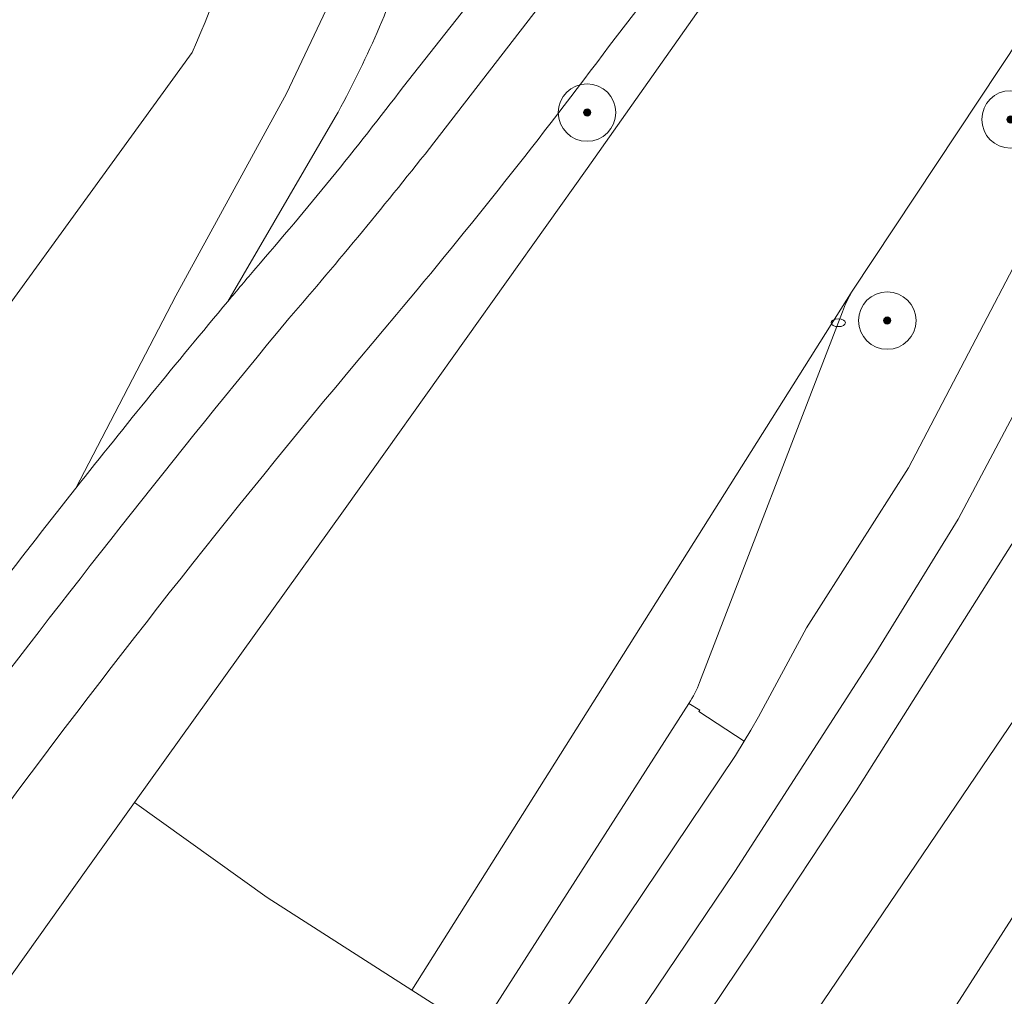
# Model space of a CAD drawing. Header units: metres. Extents: x 125349 to 128236, y 501602 to 503797.
# Tile 7 of 256: x 126289 to 126323, y 501955 to 501989. Entities that reach past the tile are written whole.
import ezdxf

# ---------------------------------------------------------------- set-up
doc = ezdxf.new("R2010")
doc.units = ezdxf.units.M
doc.layers.get('0').update_dxf_attribs({"linetype": 'CONTINUOUS'})
for name, color, linetype, lineweight in [('B-WE-GR-BEPLANTING_CULTUUR_BODEMBEDEKKER-GV', 90, 'CONTINUOUS', 18), ('B-WE-GR-BEPLANTING_CULTUUR_HEESTERS-GV', 90, 'CONTINUOUS', 18), ('B-WE-GR-BOOM-S-500', 90, 'CONTINUOUS', 18), ('B-WE-IE-MEUBILAIR-S', 7, 'CONTINUOUS', 18), ('B-WE-OG-TERREIN_BEGROEID-GV', 7, 'CONTINUOUS', 18), ('B-WE-VH-GESLOTENVERHARDING_ASFALT-GV', 10, 'CONTINUOUS', 18), ('B-WE-VH-GESLOTENVERHARDING_BETON-GV', 10, 'CONTINUOUS', 18), ('B-WE-VH-HALFVERHARDING-GV', 130, 'CONTINUOUS', 18), ('B-WE-VH-ONVERHARD-GV', 252, 'CONTINUOUS', 18), ('B-WE-VH-OPENVERHARDING-GV', 90, 'CONTINUOUS', 18)]:
    doc.layers.add(name, color=color, linetype=linetype, lineweight=lineweight)

# ---------------------------------------------------------------- blocks, each defined once
blk = doc.blocks.new('SIE-MEUBILAIR_PUT_KOLK-SO')
blk.add_ellipse((0, 0), major_axis=(1.25, 0), ratio=0.54)
blk = doc.blocks.new('SGR-BOOM_01-SO')
at = {"linetype": 'ByBlock', "lineweight": 18}
h = blk.add_hatch(color=0, dxfattribs=at)
h.dxf.hatch_style = 1
edge = h.paths.add_edge_path()
edge.add_arc((0, 0), 0.25, 0, 360)
at = {"color": 0, "linetype": 'ByBlock', "lineweight": 18}
for radius in [2, 0.25]:
    blk.add_circle((0, 0), radius, dxfattribs=at)

msp = doc.modelspace()

# ---------------------------------------------------------------- linework, layer by layer
at = {"layer": 'B-WE-GR-BEPLANTING_CULTUUR_BODEMBEDEKKER-GV', "flags": 128}
for points in [[(126273.222, 501934.895), (126273.525, 501935.32), (126282.494, 501947.914), (126290.911, 501959.724), (126292.597, 501962.079), (126299.922, 501972.313), (126308.338, 501984.144), (126317.772, 501997.537), (126319.481, 502000), (126326.643, 502010.321), (126326.479, 502010.454), (126323.264, 502006.581), (126320.133, 502002.679), (126318.063, 502000), (126309.116, 501988.424)], [(126288.598, 501962.591), (126270.034, 501937.199), (126273.222, 501934.895)]]:
    msp.add_lwpolyline(points, dxfattribs=at)
at = {"layer": 'B-WE-GR-BEPLANTING_CULTUUR_BODEMBEDEKKER-GV'}
for points in [[(126309.116, 501988.424, -0.014357), (126301.7, 501979.061)], [(126301.7, 501979.061, 0.014812), (126288.598, 501962.591)]]:
    msp.add_lwpolyline(points, format="xyb", dxfattribs=at)
at = {"layer": 'B-WE-GR-BEPLANTING_CULTUUR_HEESTERS-GV', "flags": 128}
for points in [[(126313.795, 501964.218), (126314.026, 501964.606), (126314.297, 501965.067), (126315.961, 501968.16), (126319.509, 501973.728), (126325.763, 501985.673), (126332.198, 502000), (126334.4, 502004.902), (126334.115, 502005.067), (126332.243, 502002.242), (126330.782, 502000), (126324.881, 501990.944), (126317.554, 501979.875)], [(126292.188, 501905.143), (126292.359, 501904.927), (126293.459, 501906.593), (126291.69, 501917.598), (126291.283, 501917.889), (126339.316, 501988.761), (126343.582, 501995.055), (126336.841, 501999.631)], [(126336.091, 501997.82), (126329.646, 501983.488), (126323.111, 501971.071), (126317.694, 501962.489), (126314.106, 501957.059), (126296.01, 501930.103), (126291.448, 501921.67)], [(126270.178, 501958.585), (126270.87, 501958.187), (126276.35, 501961.705), (126279.979, 501968.4), (126280.976, 501968.456), (126284.634, 501972.035), (126284.276, 501973.963), (126294.597, 501988.181)], [(126317.215, 501979.153), (126312.248, 501966.265)], [(126311.869, 501965.532), (126312.258, 501965.3), (126312.225, 501965.249), (126313.795, 501964.218)]]:
    msp.add_lwpolyline(points, dxfattribs=at)
at = {"layer": 'B-WE-GR-BEPLANTING_CULTUUR_HEESTERS-GV'}
for points in [[(126294.597, 501988.181, 0.083659), (126297.632, 502000)], [(126317.554, 501979.875, 0.045976), (126317.215, 501979.153)], [(126312.248, 501966.265, -0.064509), (126311.869, 501965.532)]]:
    msp.add_lwpolyline(points, format="xyb", dxfattribs=at)
at = {"layer": 'B-WE-OG-TERREIN_BEGROEID-GV', "flags": 128}
for points in [[(126301.953, 501987.004), (126305.215, 501991.154), (126308.59, 501995.597), (126311.999, 502000), (126312.246, 502000.319), (126316.861, 502006.178)], [(126290.553, 501973.023), (126294.031, 501979.709), (126297.881, 501986.757), (126300.015, 501991.267)], [(126294.597, 501988.181), (126284.276, 501973.963), (126284.634, 501972.035), (126280.976, 501968.456), (126279.979, 501968.4), (126276.35, 501961.705), (126270.87, 501958.187), (126270.178, 501958.585), (126266.951, 501952.73)], [(126299.576, 501985.931), (126295.836, 501979.518)]]:
    msp.add_lwpolyline(points, dxfattribs=at)
at = {"layer": 'B-WE-OG-TERREIN_BEGROEID-GV'}
for points in [[(126297.632, 502000, -0.083659), (126294.597, 501988.181)], [(126302.198, 501991.96, -0.047475), (126299.576, 501985.931)], [(126296.807, 501980.674, 0.016043), (126301.953, 501987.004)], [(126295.836, 501979.518, -0.001359), (126296.807, 501980.674)], [(126285.13, 501965.957, -0.007276), (126290.553, 501973.023)]]:
    msp.add_lwpolyline(points, format="xyb", dxfattribs=at)
at = {"layer": 'B-WE-VH-GESLOTENVERHARDING_ASFALT-GV', "flags": 128}
msp.add_lwpolyline([(126328.321, 502012.739), (126326.643, 502010.321), (126319.481, 502000), (126317.772, 501997.537), (126308.338, 501984.144), (126299.922, 501972.313), (126292.597, 501962.079), (126297.204, 501958.781), (126302.242, 501955.554), (126317.554, 501979.875), (126324.881, 501990.944), (126330.782, 502000), (126332.243, 502002.242), (126334.115, 502005.067), (126335.851, 502007.687)], close=True, dxfattribs=at)
for points in [[(126309.116, 501988.424), (126318.063, 502000), (126320.133, 502002.679), (126323.264, 502006.581), (126326.479, 502010.454), (126326.643, 502010.321)], [(126338.021, 502006.129), (126338.068, 502006.199), (126335.851, 502007.687), (126334.115, 502005.067), (126334.4, 502004.902), (126332.198, 502000), (126325.763, 501985.673), (126319.509, 501973.728), (126315.961, 501968.16), (126314.297, 501965.067), (126314.026, 501964.606), (126313.795, 501964.218), (126313.496, 501963.714), (126300.108, 501943.77), (126300.029, 501943.672), (126297.596, 501940.631), (126292.17, 501932.272), (126287.984, 501924.461), (126287.452, 501923.425), (126286.018, 501920.629)], [(126315.16, 502000.777), (126314.559, 502000), (126310.076, 501994.205), (126303.004, 501985.039)], [(126288.15, 501919.466), (126289.435, 501922.143), (126289.919, 501923.028), (126294.202, 501931.002), (126296.469, 501934.462), (126306.722, 501949.678), (126313.474, 501959.684), (126318.374, 501967.292), (126321.236, 501971.944), (126327.489, 501983.724), (126327.794, 501984.345), (126334.891, 502000)], [(126266.396, 501932.133), (126267.558, 501933.597), (126269.522, 501936.274), (126270.034, 501937.199), (126288.598, 501962.591)]]:
    msp.add_lwpolyline(points, dxfattribs=at)
at = {"layer": 'B-WE-VH-GESLOTENVERHARDING_ASFALT-GV'}
for points in [[(126301.7, 501979.061, 0.014357), (126309.116, 501988.424)], [(126303.004, 501985.039, -0.011824), (126297.96, 501978.925)], [(126288.598, 501962.591, -0.014812), (126301.7, 501979.061)], [(126297.96, 501978.925, 0.011116), (126286.46, 501964.339)]]:
    msp.add_lwpolyline(points, format="xyb", dxfattribs=at)
at = {"layer": 'B-WE-VH-GESLOTENVERHARDING_BETON-GV', "flags": 128}
for points in [[(126317.554, 501979.875), (126302.242, 501955.554)], [(126312.248, 501966.265), (126317.215, 501979.153)], [(126302.242, 501955.554), (126304.541, 501954.083), (126311.869, 501965.532)]]:
    msp.add_lwpolyline(points, dxfattribs=at)
at = {"layer": 'B-WE-VH-GESLOTENVERHARDING_BETON-GV'}
for points in [[(126317.215, 501979.153, -0.045976), (126317.554, 501979.875)], [(126311.869, 501965.532, 0.064509), (126312.248, 501966.265)]]:
    msp.add_lwpolyline(points, format="xyb", dxfattribs=at)
at = {"layer": 'B-WE-VH-HALFVERHARDING-GV'}
for points in [[(126299.576, 501985.931, 0.047475), (126302.198, 501991.96)], [(126290.553, 501973.023, -0.006958), (126295.836, 501979.518)]]:
    msp.add_lwpolyline(points, format="xyb", dxfattribs=at)
at = {"layer": 'B-WE-VH-HALFVERHARDING-GV', "flags": 128}
for points in [[(126300.015, 501991.267), (126297.881, 501986.757), (126294.031, 501979.709), (126290.553, 501973.023)], [(126295.836, 501979.518), (126299.576, 501985.931)]]:
    msp.add_lwpolyline(points, dxfattribs=at)
at = {"layer": 'B-WE-VH-ONVERHARD-GV', "flags": 128}
for points in [[(126339.316, 501988.761), (126291.283, 501917.889), (126291.69, 501917.598), (126293.459, 501906.593), (126292.359, 501904.927), (126292.188, 501905.143), (126292.143, 501905.055), (126292.103, 501904.977), (126292.02, 501904.815), (126298.918, 501900.475), (126301.814, 501898.677), (126313.548, 501891.065), (126318.615, 501887.778), (126323.721, 501884.466)], [(126293.659, 501912.083), (126324.457, 501960.143)]]:
    msp.add_lwpolyline(points, dxfattribs=at)
at = {"layer": 'B-WE-VH-OPENVERHARDING-GV', "flags": 128}
for points in [[(126318.728, 502008.55), (126316.861, 502006.178), (126312.246, 502000.319), (126311.999, 502000), (126308.59, 501995.597), (126305.215, 501991.154), (126301.953, 501987.004)], [(126335.993, 502002.432), (126334.891, 502000), (126327.794, 501984.345), (126327.489, 501983.724), (126321.236, 501971.944), (126318.374, 501967.292), (126313.474, 501959.684), (126306.722, 501949.678), (126296.469, 501934.462), (126294.202, 501931.002), (126289.919, 501923.028), (126289.435, 501922.143), (126288.15, 501919.466)], [(126303.004, 501985.039), (126310.076, 501994.205), (126314.559, 502000), (126315.16, 502000.777)], [(126291.448, 501921.67), (126296.01, 501930.103), (126314.106, 501957.059), (126317.694, 501962.489), (126323.111, 501971.071), (126329.646, 501983.488), (126336.091, 501997.82)]]:
    msp.add_lwpolyline(points, dxfattribs=at)
at = {"layer": 'B-WE-VH-OPENVERHARDING-GV'}
for points in [[(126301.953, 501987.004, -0.016043), (126296.807, 501980.674)], [(126297.96, 501978.925, 0.011824), (126303.004, 501985.039)], [(126296.807, 501980.674, 0.001359), (126295.836, 501979.518)], [(126295.836, 501979.518, 0.006958), (126290.553, 501973.023)], [(126286.46, 501964.339, -0.011116), (126297.96, 501978.925)], [(126290.553, 501973.023, 0.007276), (126285.13, 501965.957)]]:
    msp.add_lwpolyline(points, format="xyb", dxfattribs=at)

# ---------------------------------------------------------------- block references
at = {"layer": 'B-WE-GR-BOOM-S-500', "xscale": 0.5, "yscale": 0.5, "zscale": 0.5}
for p in [(126308.333, 501986.093), (126323.061, 501985.852), (126318.774, 501978.854)]:
    msp.add_blockref('SGR-BOOM_01-SO', p, dxfattribs=at)
at = {"layer": 'B-WE-IE-MEUBILAIR-S', "xscale": 0.2, "yscale": 0.2, "zscale": 0.2}
msp.add_blockref('SIE-MEUBILAIR_PUT_KOLK-SO', (126317.07, 501978.777), dxfattribs=at)

doc.saveas('drawing.dxf')
